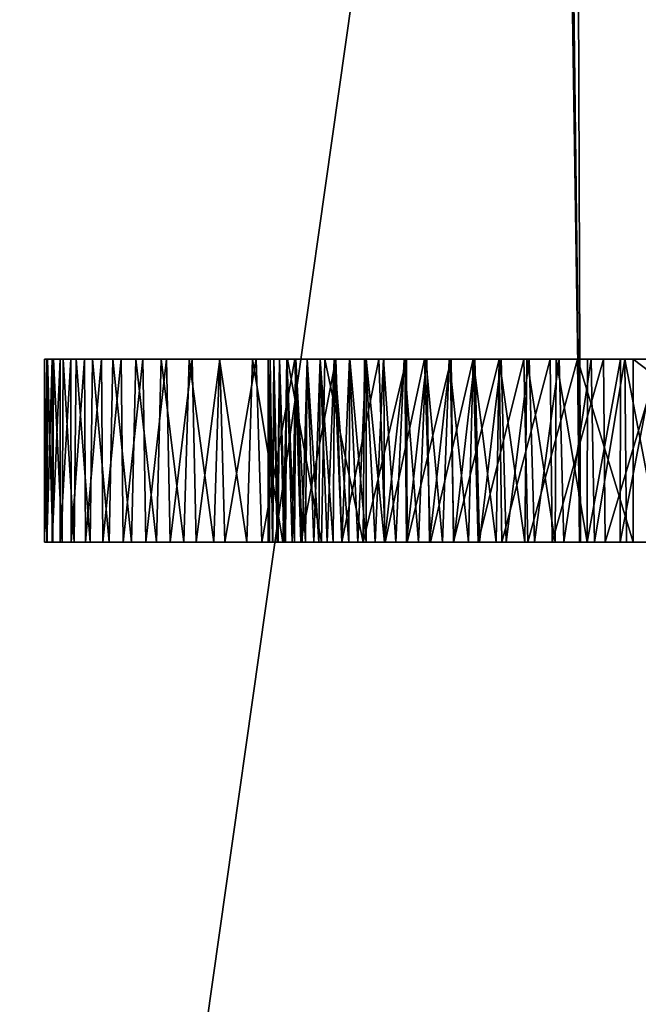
# Model space of a CAD drawing. Header units: millimetres. Extents: x -18.9 to 18.9, y -8.8 to 59.9.
# Tile 150 of 256: x -4.627 to -3.952, y 23.895 to 24.971. Entities that reach past the tile are written whole.
import ezdxf

# ---------------------------------------------------------------- set-up
doc = ezdxf.new("R2010")
doc.units = ezdxf.units.MM
doc.header["$LTSCALE"] = 65.185185
for name, color, linetype in [('1295', 7, 'CONTINUOUS'), ('1587', 7, 'CONTINUOUS'), ('2501', 7, 'CONTINUOUS'), ('2656', 7, 'CONTINUOUS'), ('2659', 7, 'CONTINUOUS'), ('2660', 7, 'CONTINUOUS'), ('2664', 7, 'CONTINUOUS'), ('2665', 7, 'CONTINUOUS'), ('2666', 7, 'CONTINUOUS'), ('2672', 7, 'CONTINUOUS')]:
    doc.layers.add(name, color=color, linetype=linetype)

msp = doc.modelspace()

# ---------------------------------------------------------------- linework, layer by layer
at = {"layer": '1295', "color": 7, "linetype": 'Continuous'}
for points in [[(-8.6992, -6.3, -15.0691), (-5.5375, 26.593, -16.4953), (-3.2147, 32.4, -17.1005), (-8.6992, -6.3, -15.0691)], [(-3.2147, -3.5, -17.1005), (-8.6992, -6.3, -15.0691), (-3.2147, 32.4, -17.1005), (-3.2147, -3.5, -17.1005)], [(-7.6096, -3.5, 15.6478), (-2.2237, 26.4, 17.2571), (-7.8011, 26.4, 15.553), (-7.6096, -3.5, 15.6478)], [(-7.6096, -3.5, 15.6478), (-1.389, -3.5, 17.3445), (-2.2237, 26.4, 17.2571), (-7.6096, -3.5, 15.6478)]]:
    msp.add_3dface(points, dxfattribs=at)
at = {"layer": '1587', "color": 7, "linetype": 'Continuous'}
for points in [[(-4.1632, 34.2035, 9.2373), (-4.1355, 34.2035, 10.0126), (-4.0151, 24.4, 9.55), (-4.1632, 34.2035, 9.2373)], [(-4.0929, 30.3885, 9.2186), (-4.1632, 34.2035, 9.2373), (-4.0151, 24.4, 9.55), (-4.0929, 30.3885, 9.2186)], [(-4.1355, 34.2035, 10.0126), (-3.8328, 34.2035, 10.7269), (-3.8653, 24.4, 10.3019), (-4.1355, 34.2035, 10.0126)], [(-4.0151, 24.4, 9.55), (-4.1355, 34.2035, 10.0126), (-3.8653, 24.4, 10.3019), (-4.0151, 24.4, 9.55)], [(-4.0228, 26.5965, 9.2009), (-4.0929, 30.3885, 9.2186), (-4.0151, 24.4, 9.55), (-4.0228, 26.5965, 9.2009)], [(-4.0095, 26.4043, 9.1493), (-4.0228, 26.5965, 9.2009), (-3.8653, 24.4, 8.7981), (-4.0095, 26.4043, 9.1493)], [(-3.8653, 24.4, 8.7981), (-4.0228, 26.5965, 9.2009), (-4.0151, 24.4, 9.55), (-3.8653, 24.4, 8.7981)], [(-3.9785, 26.2671, 9.0288), (-4.0095, 26.4043, 9.1493), (-3.8653, 24.4, 8.7981), (-3.9785, 26.2671, 9.0288)], [(-3.9465, 26.2158, 8.925), (-3.9785, 26.2671, 9.0288), (-3.8653, 24.4, 8.7981), (-3.9465, 26.2158, 8.925)]]:
    msp.add_3dface(points, dxfattribs=at)
at = {"layer": '2501', "color": 7, "linetype": 'Continuous'}
for points in [[(4.0151, 24.4, 9.55), (3.8653, 24.4, 8.7981), (-4.0151, 24.4, 9.55), (4.0151, 24.4, 9.55)], [(4.0151, 24.4, 9.55), (-4.0151, 24.4, 9.55), (-3.8653, 24.4, 10.3019), (4.0151, 24.4, 9.55)], [(3.8653, 24.4, 8.7981), (-3.8653, 24.4, 8.7981), (-4.0151, 24.4, 9.55), (3.8653, 24.4, 8.7981)]]:
    msp.add_3dface(points, dxfattribs=at)
at = {"layer": '2656', "color": 7, "linetype": 'Continuous'}
for points in [[(-4.6, 24.6, 6.45), (-4.5974, 24.6, 6.3949), (-4.5969, 24.6, 6.511), (-4.6, 24.6, 6.45)], [(-4.5974, 24.6, 6.3949), (-4.5918, 24.6, 6.3417), (-4.5969, 24.6, 6.511), (-4.5974, 24.6, 6.3949)], [(-4.5969, 24.6, 6.511), (-4.5918, 24.6, 6.3417), (-4.5902, 24.6, 6.5695), (-4.5969, 24.6, 6.511)], [(-4.5918, 24.6, 6.3417), (-4.5831, 24.6, 6.2903), (-4.5902, 24.6, 6.5695), (-4.5918, 24.6, 6.3417)], [(-4.5902, 24.6, 6.5695), (-4.5831, 24.6, 6.2903), (-4.5797, 24.6, 6.6255), (-4.5902, 24.6, 6.5695)], [(-4.5831, 24.6, 6.2903), (-4.5713, 24.6, 6.2409), (-4.5797, 24.6, 6.6255), (-4.5831, 24.6, 6.2903)], [(-4.5797, 24.6, 6.6255), (-4.5713, 24.6, 6.2409), (-4.5656, 24.6, 6.679), (-4.5797, 24.6, 6.6255)], [(-4.5713, 24.6, 6.2409), (-4.5564, 24.6, 6.1933), (-4.5656, 24.6, 6.679), (-4.5713, 24.6, 6.2409)], [(-4.5656, 24.6, 6.679), (-4.5564, 24.6, 6.1933), (-4.5476, 24.6, 6.7302), (-4.5656, 24.6, 6.679)], [(-4.5564, 24.6, 6.1933), (-4.5379, 24.6, 6.1472), (-4.5476, 24.6, 6.7302), (-4.5564, 24.6, 6.1933)], [(-4.5476, 24.6, 6.7302), (-4.5379, 24.6, 6.1472), (-4.5256, 24.6, 6.779), (-4.5476, 24.6, 6.7302)], [(-4.5379, 24.6, 6.1472), (-4.5165, 24.6, 6.103), (-4.5256, 24.6, 6.779), (-4.5379, 24.6, 6.1472)], [(-4.5256, 24.6, 6.779), (-4.5165, 24.6, 6.103), (-4.5004, 24.6, 6.8249), (-4.5256, 24.6, 6.779)], [(-4.5165, 24.6, 6.103), (-4.4927, 24.6, 6.0613), (-4.5004, 24.6, 6.8249), (-4.5165, 24.6, 6.103)], [(-4.5004, 24.6, 6.8249), (-4.4927, 24.6, 6.0613), (-4.4726, 24.6, 6.8677), (-4.5004, 24.6, 6.8249)], [(-4.4927, 24.6, 6.0613), (-4.4669, 24.6, 6.0225), (-4.4726, 24.6, 6.8677), (-4.4927, 24.6, 6.0613)], [(-4.4726, 24.6, 6.8677), (-4.4669, 24.6, 6.0225), (-4.4423, 24.6, 6.9073), (-4.4726, 24.6, 6.8677)], [(-4.4669, 24.6, 6.0225), (-4.4389, 24.6, 5.9865), (-4.4423, 24.6, 6.9073), (-4.4669, 24.6, 6.0225)], [(-4.4423, 24.6, 6.9073), (-4.4389, 24.6, 5.9865), (-4.409, 24.6, 6.9438), (-4.4423, 24.6, 6.9073)], [(-4.4389, 24.6, 5.9865), (-4.4086, 24.6, 5.953), (-4.409, 24.6, 6.9438), (-4.4389, 24.6, 5.9865)], [(-4.409, 24.6, 6.9438), (-4.4086, 24.6, 5.953), (-4.3731, 24.6, 6.9772), (-4.409, 24.6, 6.9438)], [(-4.4086, 24.6, 5.953), (-4.3689, 24.6, 5.9158), (-4.3731, 24.6, 6.9772), (-4.4086, 24.6, 5.953)], [(-4.3731, 24.6, 6.9772), (-4.3689, 24.6, 5.9158), (-4.356, 24.6, 6.45), (-4.3731, 24.6, 6.9772)], [(-4.3347, 24.6, 7.0075), (-4.3731, 24.6, 6.9772), (-4.3356, 24.6, 6.6077), (-4.3347, 24.6, 7.0075)], [(-4.3356, 24.6, 6.6077), (-4.3731, 24.6, 6.9772), (-4.3436, 24.6, 6.5714), (-4.3356, 24.6, 6.6077)], [(-4.3436, 24.6, 6.5714), (-4.3731, 24.6, 6.9772), (-4.3497, 24.6, 6.5331), (-4.3436, 24.6, 6.5714)], [(-4.3497, 24.6, 6.5331), (-4.3731, 24.6, 6.9772), (-4.3538, 24.6, 6.4926), (-4.3497, 24.6, 6.5331)], [(-4.3538, 24.6, 6.4926), (-4.3731, 24.6, 6.9772), (-4.356, 24.6, 6.45), (-4.3538, 24.6, 6.4926)], [(-4.3689, 24.6, 5.9158), (-4.3267, 24.6, 5.8826), (-4.3538, 24.6, 6.4071), (-4.3689, 24.6, 5.9158)], [(-4.356, 24.6, 6.45), (-4.3689, 24.6, 5.9158), (-4.3538, 24.6, 6.4071), (-4.356, 24.6, 6.45)], [(-4.3538, 24.6, 6.4071), (-4.3267, 24.6, 5.8826), (-4.3497, 24.6, 6.3664), (-4.3538, 24.6, 6.4071)], [(-4.3497, 24.6, 6.3664), (-4.3267, 24.6, 5.8826), (-4.3436, 24.6, 6.3278), (-4.3497, 24.6, 6.3664)], [(-4.3436, 24.6, 6.3278), (-4.3267, 24.6, 5.8826), (-4.3356, 24.6, 6.2914), (-4.3436, 24.6, 6.3278)], [(-4.3356, 24.6, 6.2914), (-4.3267, 24.6, 5.8826), (-4.3256, 24.6, 6.2571), (-4.3356, 24.6, 6.2914)], [(-4.3256, 24.6, 6.6419), (-4.3347, 24.6, 7.0075), (-4.3356, 24.6, 6.6077), (-4.3256, 24.6, 6.6419)], [(-4.294, 24.6, 7.0348), (-4.3347, 24.6, 7.0075), (-4.2992, 24.6, 6.7037), (-4.294, 24.6, 7.0348)], [(-4.2992, 24.6, 6.7037), (-4.3347, 24.6, 7.0075), (-4.3133, 24.6, 6.6738), (-4.2992, 24.6, 6.7037)], [(-4.3133, 24.6, 6.6738), (-4.3347, 24.6, 7.0075), (-4.3256, 24.6, 6.6419), (-4.3133, 24.6, 6.6738)], [(-4.3267, 24.6, 5.8826), (-4.2822, 24.6, 5.8535), (-4.3256, 24.6, 6.2571), (-4.3267, 24.6, 5.8826)], [(-4.3256, 24.6, 6.2571), (-4.2822, 24.6, 5.8535), (-4.3134, 24.6, 6.2251), (-4.3256, 24.6, 6.2571)], [(-4.3134, 24.6, 6.2251), (-4.2822, 24.6, 5.8535), (-4.2993, 24.6, 6.1951), (-4.3134, 24.6, 6.2251)], [(-4.2993, 24.6, 6.1951), (-4.2822, 24.6, 5.8535), (-4.2838, 24.6, 6.1673), (-4.2993, 24.6, 6.1951)], [(-4.2836, 24.6, 6.7316), (-4.294, 24.6, 7.0348), (-4.2992, 24.6, 6.7037), (-4.2836, 24.6, 6.7316)], [(-4.2509, 24.6, 7.059), (-4.294, 24.6, 7.0348), (-4.2668, 24.6, 6.7574), (-4.2509, 24.6, 7.059)], [(-4.2668, 24.6, 6.7574), (-4.294, 24.6, 7.0348), (-4.2836, 24.6, 6.7316), (-4.2668, 24.6, 6.7574)], [(-4.2838, 24.6, 6.1673), (-4.2822, 24.6, 5.8535), (-4.2671, 24.6, 6.1414), (-4.2838, 24.6, 6.1673)], [(-4.2822, 24.6, 5.8535), (-4.235, 24.6, 5.8285), (-4.2671, 24.6, 6.1414), (-4.2822, 24.6, 5.8535)], [(-4.2671, 24.6, 6.1414), (-4.235, 24.6, 5.8285), (-4.2493, 24.6, 6.1177), (-4.2671, 24.6, 6.1414)], [(-4.2489, 24.6, 6.7812), (-4.2509, 24.6, 7.059), (-4.2668, 24.6, 6.7574), (-4.2489, 24.6, 6.7812)], [(-4.2051, 24.6, 7.08), (-4.2509, 24.6, 7.059), (-4.2068, 24.6, 6.8247), (-4.2051, 24.6, 7.08)], [(-4.2068, 24.6, 6.8247), (-4.2509, 24.6, 7.059), (-4.2296, 24.6, 6.8029), (-4.2068, 24.6, 6.8247)], [(-4.2296, 24.6, 6.8029), (-4.2509, 24.6, 7.059), (-4.2489, 24.6, 6.7812), (-4.2296, 24.6, 6.8029)], [(-4.2493, 24.6, 6.1177), (-4.235, 24.6, 5.8285), (-4.2302, 24.6, 6.096), (-4.2493, 24.6, 6.1177)], [(-4.235, 24.6, 5.8285), (-4.1851, 24.6, 5.8079), (-4.2302, 24.6, 6.096), (-4.235, 24.6, 5.8285)], [(-4.2302, 24.6, 6.096), (-4.1851, 24.6, 5.8079), (-4.2076, 24.6, 6.0744), (-4.2302, 24.6, 6.096)], [(-4.2076, 24.6, 6.0744), (-4.1851, 24.6, 5.8079), (-4.1837, 24.6, 6.0549), (-4.2076, 24.6, 6.0744)], [(-4.1826, 24.6, 6.8443), (-4.2051, 24.6, 7.08), (-4.2068, 24.6, 6.8247), (-4.1826, 24.6, 6.8443)], [(-4.156, 24.6, 7.0973), (-4.2051, 24.6, 7.08), (-4.1571, 24.6, 6.862), (-4.156, 24.6, 7.0973)], [(-4.1571, 24.6, 6.862), (-4.2051, 24.6, 7.08), (-4.1826, 24.6, 6.8443), (-4.1571, 24.6, 6.862)], [(-4.1851, 24.6, 5.8079), (-4.1323, 24.6, 5.7916), (-4.1837, 24.6, 6.0549), (-4.1851, 24.6, 5.8079)], [(-4.1837, 24.6, 6.0549), (-4.1323, 24.6, 5.7916), (-4.1585, 24.6, 6.0373), (-4.1837, 24.6, 6.0549)], [(-4.1585, 24.6, 6.0373), (-4.1323, 24.6, 5.7916), (-4.132, 24.6, 6.0219), (-4.1585, 24.6, 6.0373)], [(-4.1302, 24.6, 6.8775), (-4.156, 24.6, 7.0973), (-4.1571, 24.6, 6.862), (-4.1302, 24.6, 6.8775)], [(-4.1036, 24.6, 7.111), (-4.156, 24.6, 7.0973), (-4.1302, 24.6, 6.8775), (-4.1036, 24.6, 7.111)], [(-4.1323, 24.6, 5.7916), (-4.0768, 24.6, 5.7798), (-4.132, 24.6, 6.0219), (-4.1323, 24.6, 5.7916)], [(-4.132, 24.6, 6.0219), (-4.0768, 24.6, 5.7798), (-4.1038, 24.6, 6.0087), (-4.132, 24.6, 6.0219)], [(-4.1016, 24.6, 6.8909), (-4.1036, 24.6, 7.111), (-4.1302, 24.6, 6.8775), (-4.1016, 24.6, 6.8909)], [(-4.1038, 24.6, 6.0087), (-4.0768, 24.6, 5.7798), (-4.0736, 24.6, 5.9978), (-4.1038, 24.6, 6.0087)], [(-4.0482, 24.6, 7.1212), (-4.1036, 24.6, 7.111), (-4.0709, 24.6, 6.9019), (-4.0482, 24.6, 7.1212)], [(-4.0709, 24.6, 6.9019), (-4.1036, 24.6, 7.111), (-4.1016, 24.6, 6.8909), (-4.0709, 24.6, 6.9019)], [(-4.0768, 24.6, 5.7798), (-4.0184, 24.6, 5.7722), (-4.0736, 24.6, 5.9978), (-4.0768, 24.6, 5.7798)], [(-4.0736, 24.6, 5.9978), (-4.0184, 24.6, 5.7722), (-4.0414, 24.6, 5.9891), (-4.0736, 24.6, 5.9978)], [(-4.0381, 24.6, 6.9107), (-4.0482, 24.6, 7.1212), (-4.0709, 24.6, 6.9019), (-4.0381, 24.6, 6.9107)], [(-3.9897, 24.6, 7.1278), (-4.0482, 24.6, 7.1212), (-4.0034, 24.6, 6.9172), (-3.9897, 24.6, 7.1278)], [(-4.0034, 24.6, 6.9172), (-4.0482, 24.6, 7.1212), (-4.0381, 24.6, 6.9107), (-4.0034, 24.6, 6.9172)], [(-4.0414, 24.6, 5.9891), (-4.0184, 24.6, 5.7722), (-4.0074, 24.6, 5.9827), (-4.0414, 24.6, 5.9891)], [(-4.0184, 24.6, 5.7722), (-3.9573, 24.6, 5.769), (-4.0074, 24.6, 5.9827), (-4.0184, 24.6, 5.7722)], [(-4.0074, 24.6, 5.9827), (-3.9573, 24.6, 5.769), (-3.9714, 24.6, 5.9785), (-4.0074, 24.6, 5.9827)], [(-3.9667, 24.6, 6.9214), (-3.9897, 24.6, 7.1278), (-4.0034, 24.6, 6.9172), (-3.9667, 24.6, 6.9214)], [(-3.9282, 24.6, 7.131), (-3.9897, 24.6, 7.1278), (-3.9282, 24.6, 6.9234), (-3.9282, 24.6, 7.131)], [(-3.9282, 24.6, 6.9234), (-3.9897, 24.6, 7.1278), (-3.9667, 24.6, 6.9214), (-3.9282, 24.6, 6.9234)], [(-3.9714, 24.6, 5.9785), (-3.9573, 24.6, 5.769), (-3.9336, 24.6, 5.9766), (-3.9714, 24.6, 5.9785)], [(-3.9573, 24.6, 5.769), (-3.6863, 24.6, 5.8354), (-3.9336, 24.6, 5.9766), (-3.9573, 24.6, 5.769)]]:
    msp.add_3dface(points, dxfattribs=at)
at = {"layer": '2659', "color": 7, "linetype": 'Continuous'}
for points in [[(-4.356, 24.6, 6.45), (-4.3538, 24.6, 6.4071), (-4.356, 24.4, 6.45), (-4.356, 24.6, 6.45)], [(-4.356, 24.4, 6.45), (-4.3538, 24.6, 6.4071), (-4.3546, 24.4, 6.4113), (-4.356, 24.4, 6.45)], [(-4.3546, 24.4, 6.4113), (-4.3538, 24.6, 6.4071), (-4.3513, 24.4, 6.374), (-4.3546, 24.4, 6.4113)], [(-4.3538, 24.6, 6.4071), (-4.3497, 24.6, 6.3664), (-4.3513, 24.4, 6.374), (-4.3538, 24.6, 6.4071)], [(-4.3513, 24.4, 6.374), (-4.3497, 24.6, 6.3664), (-4.3461, 24.4, 6.3381), (-4.3513, 24.4, 6.374)], [(-4.3497, 24.6, 6.3664), (-4.3436, 24.6, 6.3278), (-4.3461, 24.4, 6.3381), (-4.3497, 24.6, 6.3664)], [(-4.3461, 24.4, 6.3381), (-4.3436, 24.6, 6.3278), (-4.339, 24.4, 6.3037), (-4.3461, 24.4, 6.3381)], [(-4.3436, 24.6, 6.3278), (-4.3356, 24.6, 6.2914), (-4.339, 24.4, 6.3037), (-4.3436, 24.6, 6.3278)], [(-4.339, 24.4, 6.3037), (-4.3356, 24.6, 6.2914), (-4.3299, 24.4, 6.2708), (-4.339, 24.4, 6.3037)], [(-4.3356, 24.6, 6.2914), (-4.3256, 24.6, 6.2571), (-4.3299, 24.4, 6.2708), (-4.3356, 24.6, 6.2914)], [(-4.3299, 24.4, 6.2708), (-4.3256, 24.6, 6.2571), (-4.3189, 24.4, 6.2391), (-4.3299, 24.4, 6.2708)], [(-4.3256, 24.6, 6.2571), (-4.3134, 24.6, 6.2251), (-4.3189, 24.4, 6.2391), (-4.3256, 24.6, 6.2571)], [(-4.3189, 24.4, 6.2391), (-4.3134, 24.6, 6.2251), (-4.306, 24.4, 6.2089), (-4.3189, 24.4, 6.2391)], [(-4.3134, 24.6, 6.2251), (-4.2993, 24.6, 6.1951), (-4.306, 24.4, 6.2089), (-4.3134, 24.6, 6.2251)], [(-4.306, 24.4, 6.2089), (-4.2993, 24.6, 6.1951), (-4.2914, 24.4, 6.1804), (-4.306, 24.4, 6.2089)], [(-4.2993, 24.6, 6.1951), (-4.2838, 24.6, 6.1673), (-4.2914, 24.4, 6.1804), (-4.2993, 24.6, 6.1951)], [(-4.2914, 24.4, 6.1804), (-4.2838, 24.6, 6.1673), (-4.2754, 24.4, 6.1537), (-4.2914, 24.4, 6.1804)], [(-4.2838, 24.6, 6.1673), (-4.2671, 24.6, 6.1414), (-4.2754, 24.4, 6.1537), (-4.2838, 24.6, 6.1673)], [(-4.2754, 24.4, 6.1537), (-4.2671, 24.6, 6.1414), (-4.258, 24.4, 6.1289), (-4.2754, 24.4, 6.1537)], [(-4.2671, 24.6, 6.1414), (-4.2493, 24.6, 6.1177), (-4.258, 24.4, 6.1289), (-4.2671, 24.6, 6.1414)], [(-4.258, 24.4, 6.1289), (-4.2493, 24.6, 6.1177), (-4.239, 24.4, 6.1058), (-4.258, 24.4, 6.1289)], [(-4.2493, 24.6, 6.1177), (-4.2302, 24.6, 6.096), (-4.239, 24.4, 6.1058), (-4.2493, 24.6, 6.1177)], [(-4.239, 24.4, 6.1058), (-4.2302, 24.6, 6.096), (-4.2164, 24.4, 6.0824), (-4.239, 24.4, 6.1058)], [(-4.2302, 24.6, 6.096), (-4.2076, 24.6, 6.0744), (-4.2164, 24.4, 6.0824), (-4.2302, 24.6, 6.096)], [(-4.2164, 24.4, 6.0824), (-4.2076, 24.6, 6.0744), (-4.1919, 24.4, 6.0612), (-4.2164, 24.4, 6.0824)], [(-4.2076, 24.6, 6.0744), (-4.1837, 24.6, 6.0549), (-4.1919, 24.4, 6.0612), (-4.2076, 24.6, 6.0744)], [(-4.1919, 24.4, 6.0612), (-4.1837, 24.6, 6.0549), (-4.1655, 24.4, 6.0421), (-4.1919, 24.4, 6.0612)], [(-4.1837, 24.6, 6.0549), (-4.1585, 24.6, 6.0373), (-4.1655, 24.4, 6.0421), (-4.1837, 24.6, 6.0549)], [(-4.1655, 24.4, 6.0421), (-4.1585, 24.6, 6.0373), (-4.1372, 24.4, 6.0251), (-4.1655, 24.4, 6.0421)], [(-4.1585, 24.6, 6.0373), (-4.132, 24.6, 6.0219), (-4.1372, 24.4, 6.0251), (-4.1585, 24.6, 6.0373)], [(-4.1372, 24.4, 6.0251), (-4.132, 24.6, 6.0219), (-4.1072, 24.4, 6.0104), (-4.1372, 24.4, 6.0251)], [(-4.132, 24.6, 6.0219), (-4.1038, 24.6, 6.0087), (-4.1072, 24.4, 6.0104), (-4.132, 24.6, 6.0219)], [(-4.1072, 24.4, 6.0104), (-4.1038, 24.6, 6.0087), (-4.0756, 24.4, 5.9985), (-4.1072, 24.4, 6.0104)], [(-4.1038, 24.6, 6.0087), (-4.0736, 24.6, 5.9978), (-4.0756, 24.4, 5.9985), (-4.1038, 24.6, 6.0087)], [(-4.0756, 24.4, 5.9985), (-4.0736, 24.6, 5.9978), (-4.0425, 24.4, 5.9892), (-4.0756, 24.4, 5.9985)], [(-4.0736, 24.6, 5.9978), (-4.0414, 24.6, 5.9891), (-4.0425, 24.4, 5.9892), (-4.0736, 24.6, 5.9978)], [(-4.0425, 24.4, 5.9892), (-4.0414, 24.6, 5.9891), (-4.0078, 24.4, 5.9824), (-4.0425, 24.4, 5.9892)], [(-4.0414, 24.6, 5.9891), (-4.0074, 24.6, 5.9827), (-4.0078, 24.4, 5.9824), (-4.0414, 24.6, 5.9891)], [(-4.0074, 24.6, 5.9827), (-3.9714, 24.6, 5.9785), (-4.0078, 24.4, 5.9824), (-4.0074, 24.6, 5.9827)], [(-4.0078, 24.4, 5.9824), (-3.9714, 24.6, 5.9785), (-3.9715, 24.4, 5.9782), (-4.0078, 24.4, 5.9824)], [(-3.9714, 24.6, 5.9785), (-3.9336, 24.6, 5.9766), (-3.9715, 24.4, 5.9782), (-3.9714, 24.6, 5.9785)], [(-3.9336, 24.6, 5.9766), (-3.9336, 24.4, 5.9766), (-3.9715, 24.4, 5.9782), (-3.9336, 24.6, 5.9766)]]:
    msp.add_3dface(points, dxfattribs=at)
at = {"layer": '2660', "color": 7, "linetype": 'Continuous'}
for points in [[(-4.3538, 24.6, 6.4926), (-4.356, 24.6, 6.45), (-4.3544, 24.4, 6.4905), (-4.3538, 24.6, 6.4926)], [(-4.356, 24.6, 6.45), (-4.356, 24.4, 6.45), (-4.3544, 24.4, 6.4905), (-4.356, 24.6, 6.45)], [(-4.3507, 24.4, 6.5294), (-4.3538, 24.6, 6.4926), (-4.3544, 24.4, 6.4905), (-4.3507, 24.4, 6.5294)], [(-4.3497, 24.6, 6.5331), (-4.3538, 24.6, 6.4926), (-4.3507, 24.4, 6.5294), (-4.3497, 24.6, 6.5331)], [(-4.345, 24.4, 6.5666), (-4.3497, 24.6, 6.5331), (-4.3507, 24.4, 6.5294), (-4.345, 24.4, 6.5666)], [(-4.3436, 24.6, 6.5714), (-4.3497, 24.6, 6.5331), (-4.345, 24.4, 6.5666), (-4.3436, 24.6, 6.5714)], [(-4.3372, 24.4, 6.6023), (-4.3436, 24.6, 6.5714), (-4.345, 24.4, 6.5666), (-4.3372, 24.4, 6.6023)], [(-4.3356, 24.6, 6.6077), (-4.3436, 24.6, 6.5714), (-4.3372, 24.4, 6.6023), (-4.3356, 24.6, 6.6077)], [(-4.3273, 24.4, 6.6363), (-4.3356, 24.6, 6.6077), (-4.3372, 24.4, 6.6023), (-4.3273, 24.4, 6.6363)], [(-4.3256, 24.6, 6.6419), (-4.3356, 24.6, 6.6077), (-4.3273, 24.4, 6.6363), (-4.3256, 24.6, 6.6419)], [(-4.3151, 24.4, 6.669), (-4.3256, 24.6, 6.6419), (-4.3273, 24.4, 6.6363), (-4.3151, 24.4, 6.669)], [(-4.3133, 24.6, 6.6738), (-4.3256, 24.6, 6.6419), (-4.3151, 24.4, 6.669), (-4.3133, 24.6, 6.6738)], [(-4.3008, 24.4, 6.7001), (-4.3133, 24.6, 6.6738), (-4.3151, 24.4, 6.669), (-4.3008, 24.4, 6.7001)], [(-4.2992, 24.6, 6.7037), (-4.3133, 24.6, 6.6738), (-4.3008, 24.4, 6.7001), (-4.2992, 24.6, 6.7037)], [(-4.285, 24.4, 6.7292), (-4.2992, 24.6, 6.7037), (-4.3008, 24.4, 6.7001), (-4.285, 24.4, 6.7292)], [(-4.2836, 24.6, 6.7316), (-4.2992, 24.6, 6.7037), (-4.285, 24.4, 6.7292), (-4.2836, 24.6, 6.7316)], [(-4.2678, 24.4, 6.7561), (-4.2836, 24.6, 6.7316), (-4.285, 24.4, 6.7292), (-4.2678, 24.4, 6.7561)], [(-4.2668, 24.6, 6.7574), (-4.2836, 24.6, 6.7316), (-4.2678, 24.4, 6.7561), (-4.2668, 24.6, 6.7574)], [(-4.2491, 24.4, 6.7808), (-4.2668, 24.6, 6.7574), (-4.2678, 24.4, 6.7561), (-4.2491, 24.4, 6.7808)], [(-4.2489, 24.6, 6.7812), (-4.2668, 24.6, 6.7574), (-4.2491, 24.4, 6.7808), (-4.2489, 24.6, 6.7812)], [(-4.2288, 24.4, 6.8035), (-4.2489, 24.6, 6.7812), (-4.2491, 24.4, 6.7808), (-4.2288, 24.4, 6.8035)], [(-4.2296, 24.6, 6.8029), (-4.2489, 24.6, 6.7812), (-4.2288, 24.4, 6.8035), (-4.2296, 24.6, 6.8029)], [(-4.2068, 24.6, 6.8247), (-4.2296, 24.6, 6.8029), (-4.2288, 24.4, 6.8035), (-4.2068, 24.6, 6.8247)], [(-4.2049, 24.4, 6.8262), (-4.2068, 24.6, 6.8247), (-4.2288, 24.4, 6.8035), (-4.2049, 24.4, 6.8262)], [(-4.1826, 24.6, 6.8443), (-4.2068, 24.6, 6.8247), (-4.2049, 24.4, 6.8262), (-4.1826, 24.6, 6.8443)], [(-4.1797, 24.4, 6.8465), (-4.1826, 24.6, 6.8443), (-4.2049, 24.4, 6.8262), (-4.1797, 24.4, 6.8465)], [(-4.1571, 24.6, 6.862), (-4.1826, 24.6, 6.8443), (-4.1797, 24.4, 6.8465), (-4.1571, 24.6, 6.862)], [(-4.1533, 24.4, 6.8643), (-4.1571, 24.6, 6.862), (-4.1797, 24.4, 6.8465), (-4.1533, 24.4, 6.8643)], [(-4.1302, 24.6, 6.8775), (-4.1571, 24.6, 6.862), (-4.1533, 24.4, 6.8643), (-4.1302, 24.6, 6.8775)], [(-4.1254, 24.4, 6.8798), (-4.1302, 24.6, 6.8775), (-4.1533, 24.4, 6.8643), (-4.1254, 24.4, 6.8798)], [(-4.1016, 24.6, 6.8909), (-4.1302, 24.6, 6.8775), (-4.1254, 24.4, 6.8798), (-4.1016, 24.6, 6.8909)], [(-4.0961, 24.4, 6.8929), (-4.1016, 24.6, 6.8909), (-4.1254, 24.4, 6.8798), (-4.0961, 24.4, 6.8929)], [(-4.0709, 24.6, 6.9019), (-4.1016, 24.6, 6.8909), (-4.0961, 24.4, 6.8929), (-4.0709, 24.6, 6.9019)], [(-4.0653, 24.4, 6.9037), (-4.0709, 24.6, 6.9019), (-4.0961, 24.4, 6.8929), (-4.0653, 24.4, 6.9037)], [(-4.0381, 24.6, 6.9107), (-4.0709, 24.6, 6.9019), (-4.0653, 24.4, 6.9037), (-4.0381, 24.6, 6.9107)], [(-4.0332, 24.4, 6.9121), (-4.0381, 24.6, 6.9107), (-4.0653, 24.4, 6.9037), (-4.0332, 24.4, 6.9121)], [(-4.0034, 24.6, 6.9172), (-4.0381, 24.6, 6.9107), (-4.0332, 24.4, 6.9121), (-4.0034, 24.6, 6.9172)], [(-3.9996, 24.4, 6.9182), (-4.0034, 24.6, 6.9172), (-4.0332, 24.4, 6.9121), (-3.9996, 24.4, 6.9182)], [(-3.9667, 24.6, 6.9214), (-4.0034, 24.6, 6.9172), (-3.9996, 24.4, 6.9182), (-3.9667, 24.6, 6.9214)], [(-3.9646, 24.4, 6.922), (-3.9667, 24.6, 6.9214), (-3.9996, 24.4, 6.9182), (-3.9646, 24.4, 6.922)], [(-3.9282, 24.6, 6.9234), (-3.9667, 24.6, 6.9214), (-3.9282, 24.4, 6.9234), (-3.9282, 24.6, 6.9234)], [(-3.9282, 24.4, 6.9234), (-3.9667, 24.6, 6.9214), (-3.9646, 24.4, 6.922), (-3.9282, 24.4, 6.9234)]]:
    msp.add_3dface(points, dxfattribs=at)
at = {"layer": '2664', "color": 7, "linetype": 'Continuous'}
for points in [[(-4.6, 24.6, 6.45), (-4.5969, 24.6, 6.511), (-4.6, 24.4, 6.45), (-4.6, 24.6, 6.45)], [(-4.6, 24.4, 6.45), (-4.5969, 24.6, 6.511), (-4.5972, 24.4, 6.509), (-4.6, 24.4, 6.45)], [(-4.5972, 24.4, 6.509), (-4.5969, 24.6, 6.511), (-4.5909, 24.4, 6.5658), (-4.5972, 24.4, 6.509)], [(-4.5969, 24.6, 6.511), (-4.5902, 24.6, 6.5695), (-4.5909, 24.4, 6.5658), (-4.5969, 24.6, 6.511)], [(-4.5909, 24.4, 6.5658), (-4.5902, 24.6, 6.5695), (-4.581, 24.4, 6.6204), (-4.5909, 24.4, 6.5658)], [(-4.5902, 24.6, 6.5695), (-4.5797, 24.6, 6.6255), (-4.581, 24.4, 6.6204), (-4.5902, 24.6, 6.5695)], [(-4.581, 24.4, 6.6204), (-4.5797, 24.6, 6.6255), (-4.5676, 24.4, 6.6728), (-4.581, 24.4, 6.6204)], [(-4.5797, 24.6, 6.6255), (-4.5656, 24.6, 6.679), (-4.5676, 24.4, 6.6728), (-4.5797, 24.6, 6.6255)], [(-4.5676, 24.4, 6.6728), (-4.5656, 24.6, 6.679), (-4.5503, 24.4, 6.7231), (-4.5676, 24.4, 6.6728)], [(-4.5656, 24.6, 6.679), (-4.5476, 24.6, 6.7302), (-4.5503, 24.4, 6.7231), (-4.5656, 24.6, 6.679)], [(-4.5503, 24.4, 6.7231), (-4.5476, 24.6, 6.7302), (-4.5294, 24.4, 6.7714), (-4.5503, 24.4, 6.7231)], [(-4.5476, 24.6, 6.7302), (-4.5256, 24.6, 6.779), (-4.5294, 24.4, 6.7714), (-4.5476, 24.6, 6.7302)], [(-4.5294, 24.4, 6.7714), (-4.5256, 24.6, 6.779), (-4.5052, 24.4, 6.8171), (-4.5294, 24.4, 6.7714)], [(-4.5256, 24.6, 6.779), (-4.5004, 24.6, 6.8249), (-4.5052, 24.4, 6.8171), (-4.5256, 24.6, 6.779)], [(-4.5052, 24.4, 6.8171), (-4.5004, 24.6, 6.8249), (-4.478, 24.4, 6.86), (-4.5052, 24.4, 6.8171)], [(-4.5004, 24.6, 6.8249), (-4.4726, 24.6, 6.8677), (-4.478, 24.4, 6.86), (-4.5004, 24.6, 6.8249)], [(-4.478, 24.4, 6.86), (-4.4726, 24.6, 6.8677), (-4.4481, 24.4, 6.9001), (-4.478, 24.4, 6.86)], [(-4.4726, 24.6, 6.8677), (-4.4423, 24.6, 6.9073), (-4.4481, 24.4, 6.9001), (-4.4726, 24.6, 6.8677)], [(-4.4481, 24.4, 6.9001), (-4.4423, 24.6, 6.9073), (-4.4151, 24.4, 6.9376), (-4.4481, 24.4, 6.9001)], [(-4.4423, 24.6, 6.9073), (-4.409, 24.6, 6.9438), (-4.4151, 24.4, 6.9376), (-4.4423, 24.6, 6.9073)], [(-4.4151, 24.4, 6.9376), (-4.409, 24.6, 6.9438), (-4.3791, 24.4, 6.9721), (-4.4151, 24.4, 6.9376)], [(-4.409, 24.6, 6.9438), (-4.3731, 24.6, 6.9772), (-4.3791, 24.4, 6.9721), (-4.409, 24.6, 6.9438)], [(-4.3791, 24.4, 6.9721), (-4.3731, 24.6, 6.9772), (-4.3401, 24.4, 7.0035), (-4.3791, 24.4, 6.9721)], [(-4.3731, 24.6, 6.9772), (-4.3347, 24.6, 7.0075), (-4.3401, 24.4, 7.0035), (-4.3731, 24.6, 6.9772)], [(-4.3401, 24.4, 7.0035), (-4.3347, 24.6, 7.0075), (-4.2978, 24.4, 7.032), (-4.3401, 24.4, 7.0035)], [(-4.3347, 24.6, 7.0075), (-4.294, 24.6, 7.0348), (-4.2978, 24.4, 7.032), (-4.3347, 24.6, 7.0075)], [(-4.2978, 24.4, 7.032), (-4.294, 24.6, 7.0348), (-4.2524, 24.4, 7.0577), (-4.2978, 24.4, 7.032)], [(-4.294, 24.6, 7.0348), (-4.2509, 24.6, 7.059), (-4.2524, 24.4, 7.0577), (-4.294, 24.6, 7.0348)], [(-4.2509, 24.6, 7.059), (-4.2051, 24.6, 7.08), (-4.2524, 24.4, 7.0577), (-4.2509, 24.6, 7.059)], [(-4.2524, 24.4, 7.0577), (-4.2051, 24.6, 7.08), (-4.2042, 24.4, 7.0799), (-4.2524, 24.4, 7.0577)], [(-4.2051, 24.6, 7.08), (-4.156, 24.6, 7.0973), (-4.2042, 24.4, 7.0799), (-4.2051, 24.6, 7.08)], [(-4.2042, 24.4, 7.0799), (-4.156, 24.6, 7.0973), (-4.1537, 24.4, 7.098), (-4.2042, 24.4, 7.0799)], [(-4.156, 24.6, 7.0973), (-4.1036, 24.6, 7.111), (-4.1537, 24.4, 7.098), (-4.156, 24.6, 7.0973)], [(-4.1537, 24.4, 7.098), (-4.1036, 24.6, 7.111), (-4.101, 24.4, 7.112), (-4.1537, 24.4, 7.098)], [(-4.1036, 24.6, 7.111), (-4.0482, 24.6, 7.1212), (-4.101, 24.4, 7.112), (-4.1036, 24.6, 7.111)], [(-4.101, 24.4, 7.112), (-4.0482, 24.6, 7.1212), (-4.0458, 24.4, 7.1222), (-4.101, 24.4, 7.112)], [(-4.0482, 24.6, 7.1212), (-3.9897, 24.6, 7.1278), (-4.0458, 24.4, 7.1222), (-4.0482, 24.6, 7.1212)], [(-4.0458, 24.4, 7.1222), (-3.9897, 24.6, 7.1278), (-3.9882, 24.4, 7.1285), (-4.0458, 24.4, 7.1222)], [(-3.9897, 24.6, 7.1278), (-3.9282, 24.6, 7.131), (-3.9882, 24.4, 7.1285), (-3.9897, 24.6, 7.1278)], [(-3.9282, 24.6, 7.131), (-3.9282, 24.4, 7.131), (-3.9882, 24.4, 7.1285), (-3.9282, 24.6, 7.131)]]:
    msp.add_3dface(points, dxfattribs=at)
at = {"layer": '2665', "color": 7, "linetype": 'Continuous'}
for points in [[(-4.5974, 24.6, 6.3949), (-4.6, 24.6, 6.45), (-4.5975, 24.4, 6.3946), (-4.5974, 24.6, 6.3949)], [(-4.6, 24.6, 6.45), (-4.6, 24.4, 6.45), (-4.5975, 24.4, 6.3946), (-4.6, 24.6, 6.45)], [(-4.5918, 24.6, 6.3417), (-4.5974, 24.6, 6.3949), (-4.5975, 24.4, 6.3946), (-4.5918, 24.6, 6.3417)], [(-4.5918, 24.4, 6.341), (-4.5918, 24.6, 6.3417), (-4.5975, 24.4, 6.3946), (-4.5918, 24.4, 6.341)], [(-4.5831, 24.6, 6.2903), (-4.5918, 24.6, 6.3417), (-4.5918, 24.4, 6.341), (-4.5831, 24.6, 6.2903)], [(-4.5829, 24.4, 6.2892), (-4.5831, 24.6, 6.2903), (-4.5918, 24.4, 6.341), (-4.5829, 24.4, 6.2892)], [(-4.5713, 24.6, 6.2409), (-4.5831, 24.6, 6.2903), (-4.5829, 24.4, 6.2892), (-4.5713, 24.6, 6.2409)], [(-4.5709, 24.4, 6.2392), (-4.5713, 24.6, 6.2409), (-4.5829, 24.4, 6.2892), (-4.5709, 24.4, 6.2392)], [(-4.5564, 24.6, 6.1933), (-4.5713, 24.6, 6.2409), (-4.5709, 24.4, 6.2392), (-4.5564, 24.6, 6.1933)], [(-4.5555, 24.4, 6.191), (-4.5564, 24.6, 6.1933), (-4.5709, 24.4, 6.2392), (-4.5555, 24.4, 6.191)], [(-4.5379, 24.6, 6.1472), (-4.5564, 24.6, 6.1933), (-4.5555, 24.4, 6.191), (-4.5379, 24.6, 6.1472)], [(-4.5364, 24.4, 6.144), (-4.5379, 24.6, 6.1472), (-4.5555, 24.4, 6.191), (-4.5364, 24.4, 6.144)], [(-4.5165, 24.6, 6.103), (-4.5379, 24.6, 6.1472), (-4.5364, 24.4, 6.144), (-4.5165, 24.6, 6.103)], [(-4.5142, 24.4, 6.099), (-4.5165, 24.6, 6.103), (-4.5364, 24.4, 6.144), (-4.5142, 24.4, 6.099)], [(-4.4927, 24.6, 6.0613), (-4.5165, 24.6, 6.103), (-4.5142, 24.4, 6.099), (-4.4927, 24.6, 6.0613)], [(-4.4896, 24.4, 6.0565), (-4.4927, 24.6, 6.0613), (-4.5142, 24.4, 6.099), (-4.4896, 24.4, 6.0565)], [(-4.4669, 24.6, 6.0225), (-4.4927, 24.6, 6.0613), (-4.4896, 24.4, 6.0565), (-4.4669, 24.6, 6.0225)], [(-4.4631, 24.4, 6.0173), (-4.4669, 24.6, 6.0225), (-4.4896, 24.4, 6.0565), (-4.4631, 24.4, 6.0173)], [(-4.4389, 24.6, 5.9865), (-4.4669, 24.6, 6.0225), (-4.4631, 24.4, 6.0173), (-4.4389, 24.6, 5.9865)], [(-4.4344, 24.4, 5.9811), (-4.4389, 24.6, 5.9865), (-4.4631, 24.4, 6.0173), (-4.4344, 24.4, 5.9811)], [(-4.4086, 24.6, 5.953), (-4.4389, 24.6, 5.9865), (-4.4344, 24.4, 5.9811), (-4.4086, 24.6, 5.953)], [(-4.4034, 24.4, 5.9478), (-4.4086, 24.6, 5.953), (-4.4344, 24.4, 5.9811), (-4.4034, 24.4, 5.9478)], [(-4.3689, 24.6, 5.9158), (-4.4086, 24.6, 5.953), (-4.4034, 24.4, 5.9478), (-4.3689, 24.6, 5.9158)], [(-4.363, 24.4, 5.9108), (-4.3689, 24.6, 5.9158), (-4.4034, 24.4, 5.9478), (-4.363, 24.4, 5.9108)], [(-4.3267, 24.6, 5.8826), (-4.3689, 24.6, 5.9158), (-4.363, 24.4, 5.9108), (-4.3267, 24.6, 5.8826)], [(-4.3204, 24.4, 5.8782), (-4.3267, 24.6, 5.8826), (-4.363, 24.4, 5.9108), (-4.3204, 24.4, 5.8782)], [(-4.2822, 24.6, 5.8535), (-4.3267, 24.6, 5.8826), (-4.3204, 24.4, 5.8782), (-4.2822, 24.6, 5.8535)], [(-4.2756, 24.4, 5.8497), (-4.2822, 24.6, 5.8535), (-4.3204, 24.4, 5.8782), (-4.2756, 24.4, 5.8497)], [(-4.235, 24.6, 5.8285), (-4.2822, 24.6, 5.8535), (-4.2756, 24.4, 5.8497), (-4.235, 24.6, 5.8285)], [(-4.2283, 24.4, 5.8255), (-4.235, 24.6, 5.8285), (-4.2756, 24.4, 5.8497), (-4.2283, 24.4, 5.8255)], [(-4.1851, 24.6, 5.8079), (-4.235, 24.6, 5.8285), (-4.2283, 24.4, 5.8255), (-4.1851, 24.6, 5.8079)], [(-4.1787, 24.4, 5.8056), (-4.1851, 24.6, 5.8079), (-4.2283, 24.4, 5.8255), (-4.1787, 24.4, 5.8056)], [(-4.1323, 24.6, 5.7916), (-4.1851, 24.6, 5.8079), (-4.1787, 24.4, 5.8056), (-4.1323, 24.6, 5.7916)], [(-4.1268, 24.4, 5.79), (-4.1323, 24.6, 5.7916), (-4.1787, 24.4, 5.8056), (-4.1268, 24.4, 5.79)], [(-4.0768, 24.6, 5.7798), (-4.1323, 24.6, 5.7916), (-4.1268, 24.4, 5.79), (-4.0768, 24.6, 5.7798)], [(-4.0726, 24.4, 5.7787), (-4.0768, 24.6, 5.7798), (-4.1268, 24.4, 5.79), (-4.0726, 24.4, 5.7787)], [(-4.0184, 24.6, 5.7722), (-4.0768, 24.6, 5.7798), (-4.0726, 24.4, 5.7787), (-4.0184, 24.6, 5.7722)], [(-4.0161, 24.4, 5.7718), (-4.0184, 24.6, 5.7722), (-4.0726, 24.4, 5.7787), (-4.0161, 24.4, 5.7718)], [(-3.9573, 24.6, 5.769), (-4.0184, 24.6, 5.7722), (-3.9573, 24.4, 5.769), (-3.9573, 24.6, 5.769)], [(-3.9573, 24.4, 5.769), (-4.0184, 24.6, 5.7722), (-4.0161, 24.4, 5.7718), (-3.9573, 24.4, 5.769)]]:
    msp.add_3dface(points, dxfattribs=at)
at = {"layer": '2666', "color": 7, "linetype": 'Continuous'}
for points in [[(-3.6863, 24.6, 5.8354), (-3.9573, 24.6, 5.769), (-3.6949, 24.4, 5.8303), (-3.6863, 24.6, 5.8354)], [(-3.9573, 24.6, 5.769), (-3.9573, 24.4, 5.769), (-3.6949, 24.4, 5.8303), (-3.9573, 24.6, 5.769)]]:
    msp.add_3dface(points, dxfattribs=at)
at = {"layer": '2672', "color": 7, "linetype": 'Continuous'}
for points in [[(-4.356, 24.4, 6.45), (-4.3546, 24.4, 6.4113), (-4.6, 24.4, 6.45), (-4.356, 24.4, 6.45)], [(-4.356, 24.4, 6.45), (-4.6, 24.4, 6.45), (-4.5972, 24.4, 6.509), (-4.356, 24.4, 6.45)], [(-4.6, 24.4, 6.45), (-4.3546, 24.4, 6.4113), (-4.5975, 24.4, 6.3946), (-4.6, 24.4, 6.45)], [(-4.3546, 24.4, 6.4113), (-4.3513, 24.4, 6.374), (-4.5975, 24.4, 6.3946), (-4.3546, 24.4, 6.4113)], [(-4.3513, 24.4, 6.374), (-4.5918, 24.4, 6.341), (-4.5975, 24.4, 6.3946), (-4.3513, 24.4, 6.374)], [(-4.3544, 24.4, 6.4905), (-4.356, 24.4, 6.45), (-4.5972, 24.4, 6.509), (-4.3544, 24.4, 6.4905)], [(-4.3507, 24.4, 6.5294), (-4.3544, 24.4, 6.4905), (-4.5972, 24.4, 6.509), (-4.3507, 24.4, 6.5294)], [(-4.3507, 24.4, 6.5294), (-4.5972, 24.4, 6.509), (-4.5909, 24.4, 6.5658), (-4.3507, 24.4, 6.5294)], [(-4.3513, 24.4, 6.374), (-4.3461, 24.4, 6.3381), (-4.5918, 24.4, 6.341), (-4.3513, 24.4, 6.374)], [(-4.3461, 24.4, 6.3381), (-4.339, 24.4, 6.3037), (-4.5918, 24.4, 6.341), (-4.3461, 24.4, 6.3381)], [(-4.339, 24.4, 6.3037), (-4.5829, 24.4, 6.2892), (-4.5918, 24.4, 6.341), (-4.339, 24.4, 6.3037)], [(-4.345, 24.4, 6.5666), (-4.3507, 24.4, 6.5294), (-4.5909, 24.4, 6.5658), (-4.345, 24.4, 6.5666)], [(-4.345, 24.4, 6.5666), (-4.5909, 24.4, 6.5658), (-4.581, 24.4, 6.6204), (-4.345, 24.4, 6.5666)], [(-4.339, 24.4, 6.3037), (-4.3299, 24.4, 6.2708), (-4.5829, 24.4, 6.2892), (-4.339, 24.4, 6.3037)], [(-4.3299, 24.4, 6.2708), (-4.5709, 24.4, 6.2392), (-4.5829, 24.4, 6.2892), (-4.3299, 24.4, 6.2708)], [(-4.3273, 24.4, 6.6363), (-4.3372, 24.4, 6.6023), (-4.581, 24.4, 6.6204), (-4.3273, 24.4, 6.6363)], [(-4.3273, 24.4, 6.6363), (-4.581, 24.4, 6.6204), (-4.5676, 24.4, 6.6728), (-4.3273, 24.4, 6.6363)], [(-4.3372, 24.4, 6.6023), (-4.345, 24.4, 6.5666), (-4.581, 24.4, 6.6204), (-4.3372, 24.4, 6.6023)], [(-4.3299, 24.4, 6.2708), (-4.3189, 24.4, 6.2391), (-4.5709, 24.4, 6.2392), (-4.3299, 24.4, 6.2708)], [(-4.3189, 24.4, 6.2391), (-4.306, 24.4, 6.2089), (-4.5709, 24.4, 6.2392), (-4.3189, 24.4, 6.2391)], [(-4.306, 24.4, 6.2089), (-4.5555, 24.4, 6.191), (-4.5709, 24.4, 6.2392), (-4.306, 24.4, 6.2089)], [(-4.3008, 24.4, 6.7001), (-4.3151, 24.4, 6.669), (-4.5676, 24.4, 6.6728), (-4.3008, 24.4, 6.7001)], [(-4.3008, 24.4, 6.7001), (-4.5676, 24.4, 6.6728), (-4.5503, 24.4, 6.7231), (-4.3008, 24.4, 6.7001)], [(-4.3151, 24.4, 6.669), (-4.3273, 24.4, 6.6363), (-4.5676, 24.4, 6.6728), (-4.3151, 24.4, 6.669)], [(-4.306, 24.4, 6.2089), (-4.2914, 24.4, 6.1804), (-4.5555, 24.4, 6.191), (-4.306, 24.4, 6.2089)], [(-4.2914, 24.4, 6.1804), (-4.2754, 24.4, 6.1537), (-4.5555, 24.4, 6.191), (-4.2914, 24.4, 6.1804)], [(-4.2754, 24.4, 6.1537), (-4.5364, 24.4, 6.144), (-4.5555, 24.4, 6.191), (-4.2754, 24.4, 6.1537)], [(-4.285, 24.4, 6.7292), (-4.3008, 24.4, 6.7001), (-4.5503, 24.4, 6.7231), (-4.285, 24.4, 6.7292)], [(-4.285, 24.4, 6.7292), (-4.5503, 24.4, 6.7231), (-4.5294, 24.4, 6.7714), (-4.285, 24.4, 6.7292)], [(-4.2754, 24.4, 6.1537), (-4.258, 24.4, 6.1289), (-4.5364, 24.4, 6.144), (-4.2754, 24.4, 6.1537)], [(-4.258, 24.4, 6.1289), (-4.239, 24.4, 6.1058), (-4.5364, 24.4, 6.144), (-4.258, 24.4, 6.1289)], [(-4.239, 24.4, 6.1058), (-4.5142, 24.4, 6.099), (-4.5364, 24.4, 6.144), (-4.239, 24.4, 6.1058)], [(-4.2491, 24.4, 6.7808), (-4.2678, 24.4, 6.7561), (-4.5294, 24.4, 6.7714), (-4.2491, 24.4, 6.7808)], [(-4.2491, 24.4, 6.7808), (-4.5294, 24.4, 6.7714), (-4.5052, 24.4, 6.8171), (-4.2491, 24.4, 6.7808)], [(-4.2678, 24.4, 6.7561), (-4.285, 24.4, 6.7292), (-4.5294, 24.4, 6.7714), (-4.2678, 24.4, 6.7561)], [(-4.239, 24.4, 6.1058), (-4.2164, 24.4, 6.0824), (-4.5142, 24.4, 6.099), (-4.239, 24.4, 6.1058)], [(-4.2164, 24.4, 6.0824), (-4.1919, 24.4, 6.0612), (-4.5142, 24.4, 6.099), (-4.2164, 24.4, 6.0824)], [(-4.1919, 24.4, 6.0612), (-4.4896, 24.4, 6.0565), (-4.5142, 24.4, 6.099), (-4.1919, 24.4, 6.0612)], [(-4.2049, 24.4, 6.8262), (-4.2288, 24.4, 6.8035), (-4.5052, 24.4, 6.8171), (-4.2049, 24.4, 6.8262)], [(-4.2049, 24.4, 6.8262), (-4.5052, 24.4, 6.8171), (-4.478, 24.4, 6.86), (-4.2049, 24.4, 6.8262)], [(-4.2288, 24.4, 6.8035), (-4.2491, 24.4, 6.7808), (-4.5052, 24.4, 6.8171), (-4.2288, 24.4, 6.8035)], [(-4.1919, 24.4, 6.0612), (-4.1655, 24.4, 6.0421), (-4.4896, 24.4, 6.0565), (-4.1919, 24.4, 6.0612)], [(-4.1655, 24.4, 6.0421), (-4.1372, 24.4, 6.0251), (-4.4896, 24.4, 6.0565), (-4.1655, 24.4, 6.0421)], [(-4.1372, 24.4, 6.0251), (-4.4631, 24.4, 6.0173), (-4.4896, 24.4, 6.0565), (-4.1372, 24.4, 6.0251)], [(-4.1533, 24.4, 6.8643), (-4.1797, 24.4, 6.8465), (-4.478, 24.4, 6.86), (-4.1533, 24.4, 6.8643)], [(-4.1533, 24.4, 6.8643), (-4.478, 24.4, 6.86), (-4.4481, 24.4, 6.9001), (-4.1533, 24.4, 6.8643)], [(-4.1797, 24.4, 6.8465), (-4.2049, 24.4, 6.8262), (-4.478, 24.4, 6.86), (-4.1797, 24.4, 6.8465)], [(-4.1372, 24.4, 6.0251), (-4.1072, 24.4, 6.0104), (-4.4631, 24.4, 6.0173), (-4.1372, 24.4, 6.0251)], [(-4.1072, 24.4, 6.0104), (-4.0756, 24.4, 5.9985), (-4.4631, 24.4, 6.0173), (-4.1072, 24.4, 6.0104)], [(-4.0756, 24.4, 5.9985), (-4.0425, 24.4, 5.9892), (-4.4631, 24.4, 6.0173), (-4.0756, 24.4, 5.9985)], [(-4.0425, 24.4, 5.9892), (-4.0078, 24.4, 5.9824), (-4.4631, 24.4, 6.0173), (-4.0425, 24.4, 5.9892)], [(-4.0078, 24.4, 5.9824), (-4.4344, 24.4, 5.9811), (-4.4631, 24.4, 6.0173), (-4.0078, 24.4, 5.9824)], [(-4.0653, 24.4, 6.9037), (-4.0961, 24.4, 6.8929), (-4.4481, 24.4, 6.9001), (-4.0653, 24.4, 6.9037)], [(-4.0653, 24.4, 6.9037), (-4.4481, 24.4, 6.9001), (-4.4151, 24.4, 6.9376), (-4.0653, 24.4, 6.9037)], [(-4.0961, 24.4, 6.8929), (-4.1254, 24.4, 6.8798), (-4.4481, 24.4, 6.9001), (-4.0961, 24.4, 6.8929)], [(-4.1254, 24.4, 6.8798), (-4.1533, 24.4, 6.8643), (-4.4481, 24.4, 6.9001), (-4.1254, 24.4, 6.8798)], [(-3.9715, 24.4, 5.9782), (-3.9336, 24.4, 5.9766), (-4.4344, 24.4, 5.9811), (-3.9715, 24.4, 5.9782)], [(-3.9336, 24.4, 5.9766), (-4.4034, 24.4, 5.9478), (-4.4344, 24.4, 5.9811), (-3.9336, 24.4, 5.9766)], [(-4.0078, 24.4, 5.9824), (-3.9715, 24.4, 5.9782), (-4.4344, 24.4, 5.9811), (-4.0078, 24.4, 5.9824)], [(-3.9282, 24.4, 6.9234), (-3.9646, 24.4, 6.922), (-4.4151, 24.4, 6.9376), (-3.9282, 24.4, 6.9234)], [(-3.9282, 24.4, 6.9234), (-4.4151, 24.4, 6.9376), (-4.3791, 24.4, 6.9721), (-3.9282, 24.4, 6.9234)], [(-3.9646, 24.4, 6.922), (-3.9996, 24.4, 6.9182), (-4.4151, 24.4, 6.9376), (-3.9646, 24.4, 6.922)], [(-3.9996, 24.4, 6.9182), (-4.0332, 24.4, 6.9121), (-4.4151, 24.4, 6.9376), (-3.9996, 24.4, 6.9182)], [(-4.0332, 24.4, 6.9121), (-4.0653, 24.4, 6.9037), (-4.4151, 24.4, 6.9376), (-4.0332, 24.4, 6.9121)], [(-4.4034, 24.4, 5.9478), (-3.9336, 24.4, 5.9766), (-3.6022, 24.4, 5.9039), (-4.4034, 24.4, 5.9478)], [(-4.363, 24.4, 5.9108), (-4.4034, 24.4, 5.9478), (-3.6022, 24.4, 5.9039), (-4.363, 24.4, 5.9108)], [(-3.4368, 24.4, 6.8893), (-3.9282, 24.4, 6.9234), (-4.3791, 24.4, 6.9721), (-3.4368, 24.4, 6.8893)], [(-3.4368, 24.4, 6.8893), (-4.3791, 24.4, 6.9721), (-4.3401, 24.4, 7.0035), (-3.4368, 24.4, 6.8893)], [(-4.3204, 24.4, 5.8782), (-4.363, 24.4, 5.9108), (-3.6022, 24.4, 5.9039), (-4.3204, 24.4, 5.8782)], [(-3.5638, 24.4, 7.0225), (-3.4368, 24.4, 6.8893), (-4.3401, 24.4, 7.0035), (-3.5638, 24.4, 7.0225)], [(-3.5638, 24.4, 7.0225), (-4.3401, 24.4, 7.0035), (-4.2978, 24.4, 7.032), (-3.5638, 24.4, 7.0225)], [(-4.2756, 24.4, 5.8497), (-4.3204, 24.4, 5.8782), (-3.6949, 24.4, 5.8303), (-4.2756, 24.4, 5.8497)], [(-4.3204, 24.4, 5.8782), (-3.6022, 24.4, 5.9039), (-3.6949, 24.4, 5.8303), (-4.3204, 24.4, 5.8782)], [(-3.5638, 24.4, 7.0225), (-4.2978, 24.4, 7.032), (-4.2524, 24.4, 7.0577), (-3.5638, 24.4, 7.0225)], [(-4.2283, 24.4, 5.8255), (-4.2756, 24.4, 5.8497), (-3.6949, 24.4, 5.8303), (-4.2283, 24.4, 5.8255)], [(-3.5638, 24.4, 7.0225), (-4.2524, 24.4, 7.0577), (-4.2042, 24.4, 7.0799), (-3.5638, 24.4, 7.0225)], [(-3.9573, 24.4, 5.769), (-4.1787, 24.4, 5.8056), (-4.2283, 24.4, 5.8255), (-3.9573, 24.4, 5.769)], [(-3.9573, 24.4, 5.769), (-4.2283, 24.4, 5.8255), (-3.6949, 24.4, 5.8303), (-3.9573, 24.4, 5.769)], [(-3.5638, 24.4, 7.0225), (-4.2042, 24.4, 7.0799), (-4.1537, 24.4, 7.098), (-3.5638, 24.4, 7.0225)], [(-3.9573, 24.4, 5.769), (-4.1268, 24.4, 5.79), (-4.1787, 24.4, 5.8056), (-3.9573, 24.4, 5.769)], [(-3.5638, 24.4, 7.0225), (-4.1537, 24.4, 7.098), (-4.101, 24.4, 7.112), (-3.5638, 24.4, 7.0225)], [(-3.9573, 24.4, 5.769), (-4.0726, 24.4, 5.7787), (-4.1268, 24.4, 5.79), (-3.9573, 24.4, 5.769)], [(-3.5638, 24.4, 7.0225), (-4.101, 24.4, 7.112), (-4.0458, 24.4, 7.1222), (-3.5638, 24.4, 7.0225)], [(-3.9573, 24.4, 5.769), (-4.0161, 24.4, 5.7718), (-4.0726, 24.4, 5.7787), (-3.9573, 24.4, 5.769)], [(-3.5638, 24.4, 7.0225), (-4.0458, 24.4, 7.1222), (-3.9882, 24.4, 7.1285), (-3.5638, 24.4, 7.0225)], [(-3.9282, 24.4, 7.131), (-3.5638, 24.4, 7.0225), (-3.9882, 24.4, 7.1285), (-3.9282, 24.4, 7.131)]]:
    msp.add_3dface(points, dxfattribs=at)

doc.saveas('drawing.dxf')
